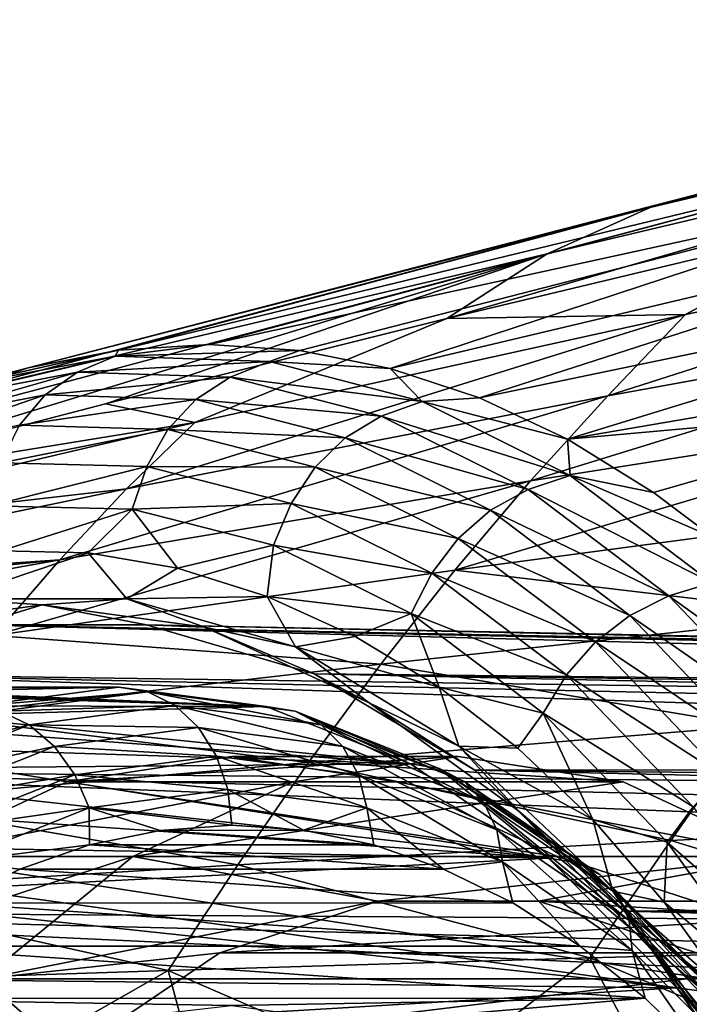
# Model space of a CAD drawing. Header units: metres. Extents: x -62 to 300, y -109 to 109.
# Tile 175 of 256: x 18.53 to 23.38, y -66.09 to -58.97. Entities that reach past the tile are written whole.
import ezdxf

# ---------------------------------------------------------------- set-up
doc = ezdxf.new("R2010")
doc.units = ezdxf.units.M
doc.layers.add('solid_500635', color=7, linetype='CONTINUOUS')

msp = doc.modelspace()

# ---------------------------------------------------------------- linework, layer by layer
at = {"layer": 'solid_500635'}
for points in [[(28.666088, -58.971016, 21.590286), (23.852772, -60.127941, 18.323074), (23.096857, -60.328732, 19.402443)], [(27.960014, -59.169094, 22.598349), (28.666088, -58.971016, 21.590286), (23.096857, -60.328732, 19.402443)], [(27.960014, -59.169094, 22.598349), (23.096857, -60.328732, 19.402443), (22.352596, -60.663433, 20.465034)], [(27.269245, -59.499325, 23.584322), (27.960014, -59.169094, 22.598349), (22.352596, -60.663433, 20.465034)], [(27.269245, -59.499325, 23.584322), (22.352596, -60.663433, 20.465034), (21.62623, -61.132004, 21.502411)], [(27.269245, -59.499325, 23.584322), (21.62623, -61.132004, 21.502411), (24.638811, -60.412308, 23.33094)], [(24.614468, -60.061016, 17.235321), (19.904881, -61.320423, 13.932824), (19.248615, -61.361698, 14.870157)], [(23.852772, -60.127941, 18.323074), (24.614468, -60.061016, 17.235321), (19.248615, -61.361698, 14.870157)], [(24.614468, -60.061016, 17.235321), (25.376106, -60.127926, 16.147526), (19.904881, -61.320423, 13.932824)], [(23.852772, -60.127941, 18.323074), (19.248615, -61.361698, 14.870157), (18.594151, -61.489098, 15.804904)], [(23.096857, -60.328732, 19.402443), (23.852772, -60.127941, 18.323074), (18.594151, -61.489098, 15.804904)], [(25.376106, -60.127926, 16.147526), (20.560919, -61.364189, 12.995819), (19.904881, -61.320423, 13.932824)], [(25.376106, -60.127926, 16.147526), (21.214706, -61.492874, 12.062035), (20.560919, -61.364189, 12.995819)], [(25.376106, -60.127926, 16.147526), (26.131844, -60.328705, 15.068033), (21.214706, -61.492874, 12.062035)], [(23.096857, -60.328732, 19.402443), (18.594151, -61.489098, 15.804904), (17.945765, -61.70332, 16.730946)], [(22.352596, -60.663433, 20.465034), (23.096857, -60.328732, 19.402443), (17.945765, -61.70332, 16.730946)], [(26.131844, -60.328705, 15.068033), (21.862087, -61.70676, 11.137415), (21.214706, -61.492874, 12.062035)], [(26.131844, -60.328705, 15.068033), (26.875803, -60.663395, 14.005228), (21.862087, -61.70676, 11.137415)], [(22.791245, -61.691368, 24.55518), (26.913631, -60.372032, 26.053417), (23.353739, -61.103516, 23.735033)], [(22.791245, -61.691368, 24.55518), (26.285543, -61.058662, 26.97596), (26.913631, -60.372032, 26.053417)], [(23.353739, -61.103516, 23.735033), (26.913631, -60.372032, 26.053417), (24.638811, -60.412308, 23.33094)], [(23.353739, -61.103516, 23.735033), (24.638811, -60.412308, 23.33094), (21.62623, -61.132004, 21.502411)], [(22.352596, -60.663433, 20.465034), (17.307816, -62.004452, 17.642046), (16.683628, -62.38958, 18.533628)], [(19.154751, -61.74892, 20.012966), (22.352596, -60.663433, 20.465034), (16.683628, -62.38958, 18.533628)], [(22.352596, -60.663433, 20.465034), (17.945765, -61.70332, 16.730946), (17.307816, -62.004452, 17.642046)], [(19.154751, -61.74892, 20.012966), (21.62623, -61.132004, 21.502411), (22.352596, -60.663433, 20.465034)], [(26.875803, -60.663395, 14.005228), (22.498871, -62.00605, 10.227954), (21.862087, -61.70676, 11.137415)], [(26.875803, -60.663395, 14.005228), (27.60214, -61.131962, 12.967819), (22.498871, -62.00605, 10.227954)], [(22.232546, -62.306282, 25.358412), (26.285543, -61.058662, 26.97596), (22.791245, -61.691368, 24.55518)], [(22.232546, -62.306282, 25.358412), (25.65704, -61.768742, 27.880861), (26.285543, -61.058662, 26.97596)], [(19.800684, -61.883625, 21.430513), (21.62623, -61.132004, 21.502411), (19.154751, -61.74892, 20.012966)], [(19.307699, -62.364727, 22.142445), (23.353739, -61.103516, 23.735033), (19.800684, -61.883625, 21.430513)], [(19.307699, -62.364727, 22.142445), (22.791245, -61.691368, 24.55518), (23.353739, -61.103516, 23.735033)], [(19.800684, -61.883625, 21.430513), (23.353739, -61.103516, 23.735033), (21.62623, -61.132004, 21.502411)], [(27.60214, -61.131962, 12.967819), (25.357227, -61.748875, 11.154818), (22.498871, -62.00605, 10.227954)], [(18.115543, -61.614342, 15.879783), (18.594151, -61.489098, 15.804904), (19.248615, -61.361698, 14.870157)], [(19.225756, -61.404533, 14.294062), (18.115543, -61.614342, 15.879783), (19.248615, -61.361698, 14.870157)], [(19.225756, -61.404533, 14.294062), (19.248615, -61.361698, 14.870157), (19.904881, -61.320423, 13.932824)], [(19.225756, -61.404533, 14.294062), (19.904881, -61.320423, 13.932824), (20.560919, -61.364189, 12.995819)], [(20.342386, -61.444351, 12.699158), (19.225756, -61.404533, 14.294062), (20.560919, -61.364189, 12.995819)], [(20.342386, -61.444351, 12.699158), (20.560919, -61.364189, 12.995819), (21.214706, -61.492874, 12.062035)], [(17.851963, -61.731274, 15.700078), (18.115543, -61.614342, 15.879783), (19.225756, -61.404533, 14.294062)], [(17.851963, -61.731274, 15.700078), (19.225756, -61.404533, 14.294062), (18.95085, -61.519604, 14.13052)], [(18.95085, -61.519604, 14.13052), (19.225756, -61.404533, 14.294062), (20.342386, -61.444351, 12.699158)], [(18.95085, -61.519604, 14.13052), (20.342386, -61.444351, 12.699158), (20.056578, -61.555756, 12.551183)], [(20.056578, -61.555756, 12.551183), (20.342386, -61.444351, 12.699158), (21.446569, -61.732265, 11.122055)], [(21.446569, -61.732265, 11.122055), (20.342386, -61.444351, 12.699158), (21.214706, -61.492874, 12.062035)], [(18.95085, -61.519604, 14.13052), (18.717426, -61.684406, 13.978081), (17.632595, -61.89682, 15.52755)], [(17.851963, -61.731274, 15.700078), (18.95085, -61.519604, 14.13052), (17.632595, -61.89682, 15.52755)], [(18.115543, -61.614342, 15.879783), (17.945765, -61.70332, 16.730946), (18.594151, -61.489098, 15.804904)], [(18.95085, -61.519604, 14.13052), (20.056578, -61.555756, 12.551183), (18.717426, -61.684406, 13.978081)], [(21.446569, -61.732265, 11.122055), (21.214706, -61.492874, 12.062035), (21.862087, -61.70676, 11.137415)], [(20.056578, -61.555756, 12.551183), (19.809399, -61.717426, 12.418413), (18.717426, -61.684406, 13.978081)], [(20.056578, -61.555756, 12.551183), (21.150679, -61.839268, 10.988473), (19.809399, -61.717426, 12.418413)], [(20.056578, -61.555756, 12.551183), (21.446569, -61.732265, 11.122055), (21.150679, -61.839268, 10.988473)], [(18.717426, -61.684406, 13.978081), (18.5322, -61.904766, 13.840962), (17.46468, -62.117249, 15.365672)], [(17.632595, -61.89682, 15.52755), (18.717426, -61.684406, 13.978081), (17.46468, -62.117249, 15.365672)], [(18.717426, -61.684406, 13.978081), (19.809399, -61.717426, 12.418413), (18.5322, -61.904766, 13.840962)], [(19.809399, -61.717426, 12.418413), (19.60704, -61.934536, 12.3058), (18.5322, -61.904766, 13.840962)], [(18.822943, -62.878086, 22.837721), (22.791245, -61.691368, 24.55518), (19.307699, -62.364727, 22.142445)], [(18.822943, -62.878086, 22.837721), (22.232546, -62.306282, 25.358412), (22.791245, -61.691368, 24.55518)], [(19.809399, -61.717426, 12.418413), (20.890472, -61.996445, 10.874331), (19.60704, -61.934536, 12.3058)], [(21.150679, -61.839268, 10.988473), (20.890472, -61.996445, 10.874331), (19.809399, -61.717426, 12.418413)], [(21.150679, -61.839268, 10.988473), (21.446569, -61.732265, 11.122055), (22.519863, -62.266674, 9.589121)], [(21.446569, -61.732265, 11.122055), (21.862087, -61.70676, 11.137415), (22.498871, -62.00605, 10.227954)], [(22.519863, -62.266674, 9.589121), (21.446569, -61.732265, 11.122055), (22.498871, -62.00605, 10.227954)], [(19.800684, -61.883625, 21.430513), (19.154751, -61.74892, 20.012966), (16.683628, -62.38958, 18.533628)], [(21.683336, -62.951935, 26.14381), (25.65704, -61.768742, 27.880861), (22.232546, -62.306282, 25.358412)], [(21.683336, -62.951935, 26.14381), (25.036543, -62.507198, 28.768337), (25.65704, -61.768742, 27.880861)], [(25.357227, -61.748875, 11.154818), (23.121969, -62.389523, 9.338723), (22.498871, -62.00605, 10.227954)], [(23.550621, -62.714981, 8.726471), (23.121969, -62.389523, 9.338723), (25.357227, -61.748875, 11.154818)], [(16.256943, -62.713383, 19.142921), (19.800684, -61.883625, 21.430513), (16.683628, -62.38958, 18.533628)], [(19.307699, -62.364727, 22.142445), (19.800684, -61.883625, 21.430513), (16.256943, -62.713383, 19.142921)], [(21.150679, -61.839268, 10.988473), (22.215073, -62.368153, 9.468239), (20.890472, -61.996445, 10.874331)], [(21.150679, -61.839268, 10.988473), (22.519863, -62.266674, 9.589121), (22.215073, -62.368153, 9.468239)], [(18.5322, -61.904766, 13.840962), (19.60704, -61.934536, 12.3058), (18.398706, -62.176952, 13.727872)], [(19.60704, -61.934536, 12.3058), (19.453007, -62.203403, 12.222093), (18.398706, -62.176952, 13.727872)], [(19.60704, -61.934536, 12.3058), (20.671635, -62.208118, 10.78529), (19.453007, -62.203403, 12.222093)], [(20.890472, -61.996445, 10.874331), (20.671635, -62.208118, 10.78529), (19.60704, -61.934536, 12.3058)], [(20.890472, -61.996445, 10.874331), (21.942961, -62.519035, 9.371115), (20.671635, -62.208118, 10.78529)], [(22.215073, -62.368153, 9.468239), (21.942961, -62.519035, 9.371115), (20.890472, -61.996445, 10.874331)], [(22.519863, -62.266674, 9.589121), (22.498871, -62.00605, 10.227954), (23.121969, -62.389523, 9.338723)], [(18.398706, -62.176952, 13.727872), (19.453007, -62.203403, 12.222093), (18.317286, -62.487629, 13.652043)], [(19.453007, -62.203403, 12.222093), (19.348099, -62.511414, 12.179852), (18.317286, -62.487629, 13.652043)], [(19.453007, -62.203403, 12.222093), (20.497671, -62.470665, 10.730086), (19.348099, -62.511414, 12.179852)], [(20.671635, -62.208118, 10.78529), (20.497671, -62.470665, 10.730086), (19.453007, -62.203403, 12.222093)], [(20.671635, -62.208118, 10.78529), (21.708744, -62.722614, 9.304067), (20.497671, -62.470665, 10.730086)], [(21.942961, -62.519035, 9.371115), (21.708744, -62.722614, 9.304067), (20.671635, -62.208118, 10.78529)], [(18.34943, -63.425335, 23.514639), (22.232546, -62.306282, 25.358412), (18.822943, -62.878086, 22.837721)], [(18.34943, -63.425335, 23.514639), (21.683336, -62.951935, 26.14381), (22.232546, -62.306282, 25.358412)], [(22.215073, -62.368153, 9.468239), (22.519863, -62.266674, 9.589121), (23.54442, -63.043106, 8.125867)], [(22.519863, -62.266674, 9.589121), (23.121969, -62.389523, 9.338723), (23.550621, -62.714981, 8.726471)], [(23.54442, -63.043106, 8.125867), (22.519863, -62.266674, 9.589121), (23.550621, -62.714981, 8.726471)], [(19.307699, -62.364727, 22.142445), (16.256943, -62.713383, 19.142921), (15.838455, -63.079235, 19.740583)], [(18.822943, -62.878086, 22.837721), (19.307699, -62.364727, 22.142445), (15.838455, -63.079235, 19.740583)], [(22.215073, -62.368153, 9.468239), (23.232246, -63.137199, 8.015505), (21.942961, -62.519035, 9.371115)], [(22.215073, -62.368153, 9.468239), (23.54442, -63.043106, 8.125867), (23.232246, -63.137199, 8.015505)], [(18.317286, -62.487629, 13.652043), (19.348099, -62.511414, 12.179852), (18.398842, -62.813023, 13.468805)], [(19.348099, -62.511414, 12.179852), (19.029905, -62.826767, 12.567554), (18.398842, -62.813023, 13.468805)], [(19.348099, -62.511414, 12.179852), (19.677008, -62.93898, 11.643394), (19.029905, -62.826767, 12.567554)], [(20.497671, -62.470665, 10.730086), (20.369888, -62.772457, 10.720556), (19.348099, -62.511414, 12.179852)], [(19.348099, -62.511414, 12.179852), (20.369888, -62.772457, 10.720556), (19.677008, -62.93898, 11.643394)], [(20.497671, -62.470665, 10.730086), (21.515959, -62.975361, 9.275777), (20.369888, -62.772457, 10.720556)], [(21.708744, -62.722614, 9.304067), (21.515959, -62.975361, 9.275777), (20.497671, -62.470665, 10.730086)], [(24.427942, -63.277966, 29.63755), (25.036543, -62.507198, 28.768337), (21.683336, -62.951935, 26.14381)], [(21.942961, -62.519035, 9.371115), (22.949736, -63.279228, 7.933242), (21.708744, -62.722614, 9.304067)], [(23.232246, -63.137199, 8.015505), (22.949736, -63.279228, 7.933242), (21.942961, -62.519035, 9.371115)], [(21.708744, -62.722614, 9.304067), (22.701677, -63.471272, 7.885982), (21.515959, -62.975361, 9.275777)], [(22.949736, -63.279228, 7.933242), (22.701677, -63.471272, 7.885982), (21.708744, -62.722614, 9.304067)], [(20.369888, -62.772457, 10.720556), (20.325983, -63.142941, 10.716561), (19.677008, -62.93898, 11.643394)], [(20.369888, -62.772457, 10.720556), (21.366449, -63.266884, 9.297304), (20.325983, -63.142941, 10.716561)], [(21.515959, -62.975361, 9.275777), (21.366449, -63.266884, 9.297304), (20.369888, -62.772457, 10.720556)], [(15.431389, -63.484871, 20.321934), (18.822943, -62.878086, 22.837721), (15.725756, -63.186432, 19.901535)], [(18.34943, -63.425335, 23.514639), (18.822943, -62.878086, 22.837721), (15.431389, -63.484871, 20.321934)], [(18.822943, -62.878086, 22.837721), (15.838455, -63.079235, 19.740583), (15.725756, -63.186432, 19.901535)], [(18.04026, -63.158997, 13.980912), (18.398842, -62.813023, 13.468805), (19.029905, -62.826767, 12.567554)], [(19.309319, -63.15921, 12.16851), (18.04026, -63.158997, 13.980912), (19.029905, -62.826767, 12.567554)], [(19.309319, -63.15921, 12.16851), (19.029905, -62.826767, 12.567554), (19.677008, -62.93898, 11.643394)], [(21.146795, -63.631409, 26.910099), (21.683336, -62.951935, 26.14381), (18.34943, -63.425335, 23.514639)], [(19.309319, -63.15921, 12.16851), (19.677008, -62.93898, 11.643394), (20.325983, -63.142941, 10.716561)], [(21.146795, -63.631409, 26.910099), (24.427942, -63.277966, 29.63755), (21.683336, -62.951935, 26.14381)], [(21.515959, -62.975361, 9.275777), (22.491671, -63.709942, 7.882303), (21.366449, -63.266884, 9.297304)], [(22.701677, -63.471272, 7.885982), (22.491671, -63.709942, 7.882303), (21.515959, -62.975361, 9.275777)], [(23.232246, -63.137199, 8.015505), (23.54442, -63.043106, 8.125867), (24.503042, -64.05201, 6.756856)], [(18.695509, -63.202312, 13.090736), (17.520292, -63.363567, 14.769121), (18.04026, -63.158997, 13.980912)], [(18.695509, -63.202312, 13.090736), (18.04026, -63.158997, 13.980912), (19.309319, -63.15921, 12.16851)], [(19.870728, -63.363567, 11.412352), (18.695509, -63.202312, 13.090736), (19.309319, -63.15921, 12.16851)], [(20.52994, -63.506729, 10.425282), (19.309319, -63.15921, 12.16851), (20.325983, -63.142941, 10.716561)], [(19.870728, -63.363567, 11.412352), (19.309319, -63.15921, 12.16851), (20.52994, -63.506729, 10.425282)], [(20.52994, -63.506729, 10.425282), (20.325983, -63.142941, 10.716561), (20.962181, -63.431892, 9.807977)], [(21.366449, -63.266884, 9.297304), (20.962181, -63.431892, 9.807977), (20.325983, -63.142941, 10.716561)], [(23.232246, -63.137199, 8.015505), (24.185263, -64.13665, 6.654469), (22.949736, -63.279228, 7.933242)], [(23.232246, -63.137199, 8.015505), (24.503042, -64.05201, 6.756856), (24.185263, -64.13665, 6.654469)], [(18.695509, -63.202312, 13.090736), (18.219452, -63.347771, 14.067603), (17.520292, -63.363567, 14.769121)], [(18.695509, -63.202312, 13.090736), (19.450642, -63.347771, 12.309283), (18.219452, -63.347771, 14.067603)], [(19.870728, -63.363567, 11.412352), (19.450642, -63.347771, 12.309283), (18.695509, -63.202312, 13.090736)], [(21.366449, -63.266884, 9.297304), (21.570953, -63.799091, 8.93856), (20.962181, -63.431892, 9.807977)], [(21.146795, -63.631409, 26.910099), (23.832527, -64.079369, 30.486553), (24.427942, -63.277966, 29.63755)], [(21.366449, -63.266884, 9.297304), (22.322115, -63.986362, 7.932473), (21.570953, -63.799091, 8.93856)], [(22.491671, -63.709942, 7.882303), (22.322115, -63.986362, 7.932473), (21.366449, -63.266884, 9.297304)], [(22.949736, -63.279228, 7.933242), (23.894157, -64.267021, 6.584477), (22.701677, -63.471272, 7.885982)], [(24.185263, -64.13665, 6.654469), (23.894157, -64.267021, 6.584477), (22.949736, -63.279228, 7.933242)], [(48.603901, -64.151321, 36.647945), (17.005056, -63.701077, 15.801939), (18.219452, -63.347771, 14.067603)], [(49.832584, -63.963898, 34.893204), (18.219452, -63.347771, 14.067603), (19.450642, -63.347771, 12.309283)], [(49.215897, -64.010849, 35.773926), (48.603901, -64.151321, 36.647945), (18.219452, -63.347771, 14.067603)], [(49.832584, -63.963898, 34.893204), (49.215897, -64.010849, 35.773926), (18.219452, -63.347771, 14.067603)], [(50.449272, -64.010841, 34.012482), (19.450642, -63.347771, 12.309283), (20.665037, -63.701077, 10.574946)], [(19.870728, -63.363567, 11.412352), (20.665037, -63.701077, 10.574946), (19.450642, -63.347771, 12.309283)], [(50.449272, -64.010841, 34.012482), (49.832584, -63.963898, 34.893204), (19.450642, -63.347771, 12.309283)], [(21.062881, -63.91291, 9.835004), (19.870728, -63.363567, 11.412352), (20.52994, -63.506729, 10.425282)], [(21.062881, -63.91291, 9.835004), (20.665037, -63.701077, 10.574946), (19.870728, -63.363567, 11.412352)], [(17.8894, -64.007874, 24.171642), (21.146795, -63.631409, 26.910099), (18.34943, -63.425335, 23.514639)], [(20.52994, -63.506729, 10.425282), (20.962181, -63.431892, 9.807977), (21.570953, -63.799091, 8.93856)], [(21.711725, -64.2257, 8.737516), (20.52994, -63.506729, 10.425282), (21.570953, -63.799091, 8.93856)], [(21.062881, -63.91291, 9.835004), (20.52994, -63.506729, 10.425282), (21.711725, -64.2257, 8.737516)], [(22.701677, -63.471272, 7.885982), (23.634159, -64.443832, 6.554277), (22.491671, -63.709942, 7.882303)], [(23.894157, -64.267021, 6.584477), (23.634159, -64.443832, 6.554277), (22.701677, -63.471272, 7.885982)], [(17.8894, -64.007874, 24.171642), (20.62417, -64.343102, 27.655424), (21.146795, -63.631409, 26.910099)], [(21.146795, -63.631409, 26.910099), (20.62417, -64.343102, 27.655424), (23.832527, -64.079369, 30.486553)], [(47.412552, -64.70787, 38.349369), (15.840582, -64.398048, 17.464981), (17.005056, -63.701077, 15.801939)], [(48.001259, -64.384254, 37.50861), (47.412552, -64.70787, 38.349369), (17.005056, -63.701077, 15.801939)], [(48.603901, -64.151321, 36.647945), (48.001259, -64.384254, 37.50861), (17.005056, -63.701077, 15.801939)], [(51.663914, -64.384232, 32.277798), (20.665037, -63.701077, 10.574946), (21.829512, -64.398048, 8.911903)], [(21.062881, -63.91291, 9.835004), (21.829512, -64.398048, 8.911903), (20.665037, -63.701077, 10.574946)], [(51.061268, -64.151306, 33.138462), (50.449272, -64.010841, 34.012482), (20.665037, -63.701077, 10.574946)], [(51.663914, -64.384232, 32.277798), (51.061268, -64.151306, 33.138462), (20.665037, -63.701077, 10.574946)], [(22.491671, -63.709942, 7.882303), (23.408955, -64.66391, 6.572306), (22.322115, -63.986362, 7.932473)], [(23.634159, -64.443832, 6.554277), (23.408955, -64.66391, 6.572306), (22.491671, -63.709942, 7.882303)], [(16.048389, -63.868153, 12.873529), (18.18334, -63.937988, 15.003844), (19.250736, -63.797974, 13.479513)], [(16.515156, -63.813671, 12.379313), (16.048389, -63.868153, 12.873529), (19.250736, -63.797974, 13.479513)], [(16.92494, -63.79567, 11.850976), (16.515156, -63.813671, 12.379313), (19.250736, -63.797974, 13.479513)], [(20.317158, -63.937771, 11.956508), (16.92494, -63.79567, 11.850976), (19.250736, -63.797974, 13.479513)], [(17.399137, -63.829384, 11.067425), (16.92494, -63.79567, 11.850976), (20.317158, -63.937771, 11.956508)], [(19.461252, -63.831802, 13.626923), (19.250736, -63.797974, 13.479513), (18.18334, -63.937988, 15.003844)], [(20.527203, -63.971851, 12.104587), (20.317158, -63.937771, 11.956508), (19.250736, -63.797974, 13.479513)], [(20.527203, -63.971851, 12.104587), (19.250736, -63.797974, 13.479513), (19.461252, -63.831802, 13.626923)], [(21.711725, -64.2257, 8.737516), (21.570953, -63.799091, 8.93856), (22.140274, -64.238998, 8.125485)], [(22.322115, -63.986362, 7.932473), (22.140274, -64.238998, 8.125485), (21.570953, -63.799091, 8.93856)], [(17.502928, -63.848537, 10.858548), (17.399137, -63.829384, 11.067425), (20.317158, -63.937771, 11.956508)], [(17.777586, -63.932594, 10.200327), (17.502928, -63.848537, 10.858548), (20.317158, -63.937771, 11.956508)], [(19.461252, -63.831802, 13.626923), (18.18334, -63.937988, 15.003844), (18.395411, -63.971783, 15.149103)], [(19.461252, -63.831802, 13.626923), (18.395411, -63.971783, 15.149103), (19.659088, -63.93158, 13.765451)], [(20.716492, -64.070511, 12.255321), (19.461252, -63.831802, 13.626923), (19.659088, -63.93158, 13.765451)], [(20.527203, -63.971851, 12.104587), (19.461252, -63.831802, 13.626923), (20.716492, -64.070511, 12.255321)], [(17.916979, -64.003548, 9.778202), (17.777586, -63.932594, 10.200327), (20.317158, -63.937771, 11.956508)], [(17.916979, -64.003548, 9.778202), (20.317158, -63.937771, 11.956508), (21.362452, -64.353043, 10.463531)], [(18.395411, -63.971783, 15.149103), (18.601789, -64.07045, 15.27543), (19.659088, -63.93158, 13.765451)], [(19.659088, -63.93158, 13.765451), (18.601789, -64.07045, 15.27543), (19.828995, -64.090523, 13.884422)], [(20.872784, -64.227676, 12.393733), (19.659088, -63.93158, 13.765451), (19.828995, -64.090523, 13.884422)], [(20.716492, -64.070511, 12.255321), (19.659088, -63.93158, 13.765451), (20.872784, -64.227676, 12.393733)], [(20.527203, -63.971851, 12.104587), (21.362452, -64.353043, 10.463531), (20.317158, -63.937771, 11.956508)], [(22.145918, -64.69503, 8.288267), (21.062881, -63.91291, 9.835004), (21.711725, -64.2257, 8.737516)], [(22.145918, -64.69503, 8.288267), (21.829512, -64.398048, 8.911903), (21.062881, -63.91291, 9.835004)], [(18.395411, -63.971783, 15.149103), (17.353268, -64.386391, 16.637436), (18.601789, -64.07045, 15.27543)], [(17.8894, -64.007874, 24.171642), (17.444046, -64.624191, 24.806999), (20.62417, -64.343102, 27.655424)], [(18.057344, -64.11174, 9.236578), (17.916979, -64.003548, 9.778202), (21.362452, -64.353043, 10.463531)], [(21.569279, -64.386375, 10.61635), (21.362452, -64.353043, 10.463531), (20.527203, -63.971851, 12.104587)], [(20.527203, -63.971851, 12.104587), (20.716492, -64.070511, 12.255321), (21.75024, -64.481712, 10.778973)], [(21.569279, -64.386375, 10.61635), (20.527203, -63.971851, 12.104587), (21.75024, -64.481712, 10.778973)], [(22.322115, -63.986362, 7.932473), (22.681786, -64.756966, 7.352128), (22.140274, -64.238998, 8.125485)], [(22.322115, -63.986362, 7.932473), (23.221493, -64.920158, 6.648043), (22.681786, -64.756966, 7.352128)], [(23.408955, -64.66391, 6.572306), (23.221493, -64.920158, 6.648043), (22.322115, -63.986362, 7.932473)], [(17.353268, -64.386391, 16.637436), (17.567978, -64.481728, 16.751865), (18.601789, -64.07045, 15.27543)], [(18.601789, -64.07045, 15.27543), (17.567978, -64.481728, 16.751865), (18.785305, -64.227615, 15.374964)], [(18.601789, -64.07045, 15.27543), (18.785305, -64.227615, 15.374964), (19.828995, -64.090523, 13.884422)], [(19.828995, -64.090523, 13.884422), (18.785305, -64.227615, 15.374964), (19.95937, -64.297775, 13.975712)], [(20.985409, -64.43261, 12.510373), (19.828995, -64.090523, 13.884422), (19.95937, -64.297775, 13.975712)], [(20.872784, -64.227676, 12.393733), (19.828995, -64.090523, 13.884422), (20.985409, -64.43261, 12.510373)], [(23.832527, -64.079369, 30.486553), (20.62417, -64.343102, 27.655424), (23.246693, -64.907448, 31.316343)], [(20.716492, -64.070511, 12.255321), (20.872784, -64.227676, 12.393733), (21.893272, -64.633583, 10.936325)], [(21.75024, -64.481712, 10.778973), (20.716492, -64.070511, 12.255321), (21.893272, -64.633583, 10.936325)], [(23.832527, -64.079369, 30.486553), (23.246693, -64.907448, 31.316343), (26.409857, -64.7435, 34.225681)], [(18.166073, -64.250816, 8.640438), (18.057344, -64.11174, 9.236578), (21.362452, -64.353043, 10.463531)], [(17.567978, -64.481728, 16.751865), (17.764765, -64.633591, 16.832449), (18.785305, -64.227615, 15.374964)], [(18.785305, -64.227615, 15.374964), (17.764765, -64.633591, 16.832449), (18.933428, -64.432556, 15.440909)], [(18.785305, -64.227615, 15.374964), (18.933428, -64.432556, 15.440909), (19.95937, -64.297775, 13.975712)], [(20.872784, -64.227676, 12.393733), (20.985409, -64.43261, 12.510373), (21.988602, -64.831612, 11.077663)], [(21.893272, -64.633583, 10.936325), (20.872784, -64.227676, 12.393733), (21.988602, -64.831612, 11.077663)], [(21.711725, -64.2257, 8.737516), (22.140274, -64.238998, 8.125485), (22.681786, -64.756966, 7.352128)], [(22.826511, -65.273109, 7.145436), (21.711725, -64.2257, 8.737516), (22.681786, -64.756966, 7.352128)], [(22.145918, -64.69503, 8.288267), (21.711725, -64.2257, 8.737516), (22.826511, -65.273109, 7.145436)], [(18.222633, -64.379593, 8.149431), (18.166073, -64.250816, 8.640438), (21.362452, -64.353043, 10.463531)], [(18.873749, -64.482506, 15.759939), (20.512054, -64.482506, 16.907091), (21.707529, -64.30014, 15.199776)], [(20.069225, -64.30014, 14.052623), (18.873749, -64.482506, 15.759939), (21.707529, -64.30014, 15.199776)], [(21.2647, -64.482506, 12.345306), (18.873749, -64.482506, 15.759939), (20.069225, -64.30014, 14.052623)], [(19.95937, -64.297775, 13.975712), (18.933428, -64.432556, 15.440909), (20.041311, -64.539185, 14.033086)], [(21.046673, -64.671318, 12.597278), (19.95937, -64.297775, 13.975712), (20.041311, -64.539185, 14.033086)], [(20.985409, -64.43261, 12.510373), (19.95937, -64.297775, 13.975712), (21.046673, -64.671318, 12.597278)], [(20.069225, -64.30014, 14.052623), (21.707529, -64.30014, 15.199776), (22.903006, -64.482506, 13.492459)], [(21.2647, -64.482506, 12.345306), (20.069225, -64.30014, 14.052623), (22.903006, -64.482506, 13.492459)], [(22.903006, -64.482506, 13.492459), (21.707529, -64.30014, 15.199776), (20.512054, -64.482506, 16.907091)], [(20.62417, -64.343102, 27.655424), (17.444046, -64.624191, 24.806999), (20.112934, -65.083321, 28.380508)], [(18.222633, -64.379593, 8.149431), (21.362452, -64.353043, 10.463531), (22.36162, -65.036461, 9.036423)], [(20.62417, -64.343102, 27.655424), (20.112934, -65.083321, 28.380508), (23.246693, -64.907448, 31.316343)], [(21.569279, -64.386375, 10.61635), (22.36162, -65.036461, 9.036423), (21.362452, -64.353043, 10.463531)], [(46.294735, -65.616646, 39.945774), (14.75779, -65.41967, 19.01137), (15.840582, -64.398048, 17.464981)], [(46.842266, -65.11972, 39.163822), (46.294735, -65.616646, 39.945774), (15.840582, -64.398048, 17.464981)], [(47.412552, -64.70787, 38.349369), (46.842266, -65.11972, 39.163822), (15.840582, -64.398048, 17.464981)], [(17.764765, -64.633591, 16.832449), (17.930189, -64.831619, 16.873682), (18.933428, -64.432556, 15.440909)], [(18.933428, -64.432556, 15.440909), (17.930189, -64.831619, 16.873682), (19.036039, -64.671265, 15.468762)], [(18.255867, -64.576324, 7.472512), (18.222633, -64.379593, 8.149431), (22.36162, -65.036461, 9.036423)], [(18.933428, -64.432556, 15.440909), (19.036039, -64.671265, 15.468762), (20.041311, -64.539185, 14.033086)], [(20.985409, -64.43261, 12.510373), (21.046673, -64.671318, 12.597278), (22.029724, -65.062286, 11.193335)], [(21.988602, -64.831612, 11.077663), (20.985409, -64.43261, 12.510373), (22.029724, -65.062286, 11.193335)], [(22.563942, -65.066956, 9.195823), (22.36162, -65.036461, 9.036423), (21.569279, -64.386375, 10.61635)], [(21.569279, -64.386375, 10.61635), (21.75024, -64.481712, 10.778973), (22.736942, -65.156853, 9.369817)], [(22.563942, -65.066956, 9.195823), (21.569279, -64.386375, 10.61635), (22.736942, -65.156853, 9.369817)], [(52.252621, -64.707848, 31.437035), (51.663914, -64.384232, 32.277798), (21.829512, -64.398048, 8.911903)], [(52.82291, -65.119682, 30.622576), (21.829512, -64.398048, 8.911903), (22.912306, -65.41967, 7.365515)], [(22.145918, -64.69503, 8.288267), (22.912306, -65.41967, 7.365515), (21.829512, -64.398048, 8.911903)], [(52.82291, -65.119682, 30.622576), (52.252621, -64.707848, 31.437035), (21.829512, -64.398048, 8.911903)], [(17.714804, -65.023941, 17.415087), (19.353107, -65.023941, 18.562239), (20.512054, -64.482506, 16.907091)], [(18.873749, -64.482506, 15.759939), (17.714804, -65.023941, 17.415087), (20.512054, -64.482506, 16.907091)], [(22.423647, -65.023941, 10.690159), (17.714804, -65.023941, 17.415087), (18.873749, -64.482506, 15.759939)], [(22.423647, -65.023941, 10.690159), (18.873749, -64.482506, 15.759939), (21.2647, -64.482506, 12.345306)], [(22.903006, -64.482506, 13.492459), (20.512054, -64.482506, 16.907091), (19.353107, -65.023941, 18.562239)], [(24.061951, -65.023941, 11.837312), (22.903006, -64.482506, 13.492459), (19.353107, -65.023941, 18.562239)], [(21.2647, -64.482506, 12.345306), (22.903006, -64.482506, 13.492459), (24.061951, -65.023941, 11.837312)], [(22.423647, -65.023941, 10.690159), (21.2647, -64.482506, 12.345306), (24.061951, -65.023941, 11.837312)], [(21.75024, -64.481712, 10.778973), (21.893272, -64.633583, 10.936325), (22.86729, -65.300056, 9.545282)], [(22.736942, -65.156853, 9.369817), (21.75024, -64.481712, 10.778973), (22.86729, -65.300056, 9.545282)], [(18.247452, -64.751328, 6.922423), (18.255867, -64.576324, 7.472512), (22.36162, -65.036461, 9.036423)], [(20.041311, -64.539185, 14.033086), (19.036039, -64.671265, 15.468762), (20.069221, -64.797974, 14.052628)], [(20.041311, -64.539185, 14.033086), (20.069221, -64.797974, 14.052628), (20.587328, -64.834038, 13.312696)], [(21.046673, -64.671318, 12.597278), (20.041311, -64.539185, 14.033086), (20.587328, -64.834038, 13.312696)], [(17.444046, -64.624191, 24.806999), (17.012392, -65.271385, 25.420637), (20.112934, -65.083321, 28.380508)], [(21.893272, -64.633583, 10.936325), (21.988602, -64.831612, 11.077663), (22.946083, -65.486786, 9.710238)], [(22.86729, -65.300056, 9.545282), (21.893272, -64.633583, 10.936325), (22.946083, -65.486786, 9.710238)], [(17.930189, -64.831619, 16.873682), (18.052956, -65.062279, 16.872749), (19.036039, -64.671265, 15.468762)], [(19.036039, -64.671265, 15.468762), (18.052956, -65.062279, 16.872749), (19.038551, -64.939896, 15.524578)], [(19.036039, -64.671265, 15.468762), (19.550066, -64.834389, 14.794058), (20.069221, -64.797974, 14.052628)], [(19.036039, -64.671265, 15.468762), (19.038551, -64.939896, 15.524578), (19.550066, -64.834389, 14.794058)], [(21.046673, -64.671318, 12.597278), (20.587328, -64.834038, 13.312696), (21.098225, -64.939316, 12.583058)], [(21.046673, -64.671318, 12.597278), (21.098225, -64.939316, 12.583058), (21.602375, -65.114021, 11.863058)], [(22.029724, -65.062286, 11.193335), (21.046673, -64.671318, 12.597278), (21.602375, -65.114021, 11.863058)], [(23.111261, -65.703751, 6.78439), (22.145918, -64.69503, 8.288267), (22.826511, -65.273109, 7.145436)], [(23.111261, -65.703751, 6.78439), (22.912306, -65.41967, 7.365515), (22.145918, -64.69503, 8.288267)], [(23.408955, -64.66391, 6.572306), (24.251499, -65.825752, 5.369073), (23.221493, -64.920158, 6.648043)], [(18.202965, -64.966606, 6.294848), (18.247452, -64.751328, 6.922423), (22.36162, -65.036461, 9.036423)], [(19.550066, -64.834389, 14.794058), (20.587328, -64.834038, 13.312696), (20.069221, -64.797974, 14.052628)], [(22.826511, -65.273109, 7.145436), (22.681786, -64.756966, 7.352128), (23.199356, -65.35479, 6.612959)], [(23.221493, -64.920158, 6.648043), (23.199356, -65.35479, 6.612959), (22.681786, -64.756966, 7.352128)], [(26.409857, -64.7435, 34.225681), (23.246693, -64.907448, 31.316343), (25.751873, -65.673325, 35.131981)], [(19.550066, -64.834389, 14.794058), (19.038551, -64.939896, 15.524578), (21.098225, -64.939316, 12.583058)], [(19.550066, -64.834389, 14.794058), (21.098225, -64.939316, 12.583058), (20.587328, -64.834038, 13.312696)], [(21.988602, -64.831612, 11.077663), (22.029724, -65.062286, 11.193335), (22.967941, -65.704292, 9.853422)], [(22.946083, -65.486786, 9.710238), (21.988602, -64.831612, 11.077663), (22.967941, -65.704292, 9.853422)], [(18.052956, -65.062279, 16.872749), (18.534243, -65.1147, 16.244806), (19.038551, -64.939896, 15.524578)], [(19.038551, -64.939896, 15.524578), (18.534243, -65.1147, 16.244806), (21.602375, -65.114021, 11.863058)], [(19.038551, -64.939896, 15.524578), (21.602375, -65.114021, 11.863058), (21.098225, -64.939316, 12.583058)], [(23.246693, -64.907448, 31.316343), (20.112934, -65.083321, 28.380508), (22.662125, -65.756386, 32.12516)], [(23.246693, -64.907448, 31.316343), (22.662125, -65.756386, 32.12516), (25.751873, -65.673325, 35.131981)], [(23.221493, -64.920158, 6.648043), (24.048456, -66.058502, 5.467044), (23.199356, -65.35479, 6.612959)], [(24.251499, -65.825752, 5.369073), (24.048456, -66.058502, 5.467044), (23.221493, -64.920158, 6.648043)], [(18.101082, -65.254211, 5.519166), (18.202965, -64.966606, 6.294848), (22.36162, -65.036461, 9.036423)], [(16.627766, -65.907692, 18.967535), (18.266071, -65.907692, 20.114687), (19.353107, -65.023941, 18.562239)], [(17.714804, -65.023941, 17.415087), (16.627766, -65.907692, 18.967535), (19.353107, -65.023941, 18.562239)], [(23.510683, -65.907692, 9.137711), (16.627766, -65.907692, 18.967535), (17.714804, -65.023941, 17.415087)], [(20.112934, -65.083321, 28.380508), (17.012392, -65.271385, 25.420637), (19.60792, -65.847221, 29.084585)], [(23.510683, -65.907692, 9.137711), (17.714804, -65.023941, 17.415087), (22.423647, -65.023941, 10.690159)], [(18.052956, -65.062279, 16.872749), (18.034477, -65.360046, 16.958544), (18.534243, -65.1147, 16.244806)], [(18.101082, -65.254211, 5.519166), (22.36162, -65.036461, 9.036423), (23.290426, -65.972588, 7.709786)], [(19.353107, -65.023941, 18.562239), (18.266071, -65.907692, 20.114687), (21.125656, -65.346901, 16.030777)], [(24.061951, -65.023941, 11.837312), (19.353107, -65.023941, 18.562239), (21.125656, -65.346901, 16.030777)], [(20.112934, -65.083321, 28.380508), (19.60792, -65.847221, 29.084585), (22.662125, -65.756386, 32.12516)], [(24.061951, -65.023941, 11.837312), (21.125656, -65.346901, 16.030777), (22.289402, -65.346901, 14.368774)], [(22.029724, -65.062286, 11.193335), (21.602375, -65.114021, 11.863058), (22.102594, -65.359436, 11.14867)], [(22.029724, -65.062286, 11.193335), (22.102594, -65.359436, 11.14867), (22.590887, -65.671928, 10.451317)], [(22.967941, -65.704292, 9.853422), (22.029724, -65.062286, 11.193335), (22.590887, -65.671928, 10.451317)], [(24.061951, -65.023941, 11.837312), (22.289402, -65.346901, 14.368774), (23.433918, -65.71991, 12.734238)], [(23.489275, -65.999367, 7.87431), (23.290426, -65.972588, 7.709786), (22.36162, -65.036461, 9.036423)], [(23.489275, -65.999367, 7.87431), (22.36162, -65.036461, 9.036423), (22.563942, -65.066956, 9.195823)], [(22.423647, -65.023941, 10.690159), (24.061951, -65.023941, 11.837312), (25.148989, -65.907692, 10.284863)], [(23.510683, -65.907692, 9.137711), (22.423647, -65.023941, 10.690159), (25.148989, -65.907692, 10.284863)], [(22.563942, -65.066956, 9.195823), (22.736942, -65.156853, 9.369817), (23.654871, -66.081802, 8.058881)], [(23.489275, -65.999367, 7.87431), (22.563942, -65.066956, 9.195823), (23.654871, -66.081802, 8.058881)], [(18.534243, -65.1147, 16.244806), (18.034477, -65.360046, 16.958544), (22.102594, -65.359436, 11.14867)], [(18.534243, -65.1147, 16.244806), (22.102594, -65.359436, 11.14867), (21.602375, -65.114021, 11.863058)], [(22.736942, -65.156853, 9.369817), (22.86729, -65.300056, 9.545282), (23.77342, -66.213127, 8.251195)], [(23.654871, -66.081802, 8.058881), (22.736942, -65.156853, 9.369817), (23.77342, -66.213127, 8.251195)], [(53.370441, -65.616608, 29.84062), (52.82291, -65.119682, 30.622576), (22.912306, -65.41967, 7.365515)], [(17.012392, -65.271385, 25.420637), (16.592623, -65.946045, 26.012072), (19.60792, -65.847221, 29.084585)], [(18.028349, -65.413704, 5.113101), (18.101082, -65.254211, 5.519166), (23.290426, -65.972588, 7.709786)], [(22.826511, -65.273109, 7.145436), (23.199356, -65.35479, 6.612959), (23.692989, -66.032471, 5.907979)], [(23.796761, -66.589622, 5.759778), (22.826511, -65.273109, 7.145436), (23.692989, -66.032471, 5.907979)], [(23.111261, -65.703751, 6.78439), (22.826511, -65.273109, 7.145436), (23.796761, -66.589622, 5.759778)], [(22.86729, -65.300056, 9.545282), (22.946083, -65.486786, 9.710238), (23.83683, -66.384369, 8.43812)], [(23.77342, -66.213127, 8.251195), (22.86729, -65.300056, 9.545282), (23.83683, -66.384369, 8.43812)], [(18.034477, -65.360046, 16.958544), (17.54681, -65.672386, 17.655006), (22.590887, -65.671928, 10.451317)], [(18.034477, -65.360046, 16.958544), (22.590887, -65.671928, 10.451317), (22.102594, -65.359436, 11.14867)], [(18.266071, -65.907692, 20.114687), (19.98114, -65.71991, 17.665314), (21.125656, -65.346901, 16.030777)], [(21.125656, -65.346901, 16.030777), (19.98114, -65.71991, 17.665314), (26.047869, -65.346924, 19.477942)], [(19.98114, -65.71991, 17.665314), (24.903387, -65.719917, 21.112429), (26.047869, -65.346924, 19.477942)], [(21.125656, -65.346901, 16.030777), (26.047869, -65.346924, 19.477942), (27.212173, -65.346924, 17.815142)], [(22.289402, -65.346901, 14.368774), (21.125656, -65.346901, 16.030777), (27.212173, -65.346924, 17.815142)], [(22.289402, -65.346901, 14.368774), (27.212173, -65.346924, 17.815142), (28.356653, -65.719917, 16.180653)], [(23.433918, -65.71991, 12.734238), (22.289402, -65.346901, 14.368774), (28.356653, -65.719917, 16.180653)], [(24.048456, -66.058502, 5.467044), (23.692989, -66.032471, 5.907979), (23.199356, -65.35479, 6.612959)], [(45.284416, -66.850029, 41.38866), (13.786213, -66.738083, 20.398926), (14.75779, -65.41967, 19.01137)], [(45.774132, -66.194885, 40.689274), (45.284416, -66.850029, 41.38866), (14.75779, -65.41967, 19.01137)], [(46.294735, -65.616646, 39.945774), (45.774132, -66.194885, 40.689274), (14.75779, -65.41967, 19.01137)], [(17.739494, -65.912758, 3.922902), (18.028349, -65.413704, 5.113101), (23.290426, -65.972588, 7.709786)], [(53.891048, -66.194839, 29.097116), (22.912306, -65.41967, 7.365515), (23.883883, -66.738083, 5.977959)], [(23.111261, -65.703751, 6.78439), (23.883883, -66.738083, 5.977959), (22.912306, -65.41967, 7.365515)], [(53.891048, -66.194839, 29.097116), (53.370441, -65.616608, 29.84062), (22.912306, -65.41967, 7.365515)], [(22.946083, -65.486786, 9.710238), (22.967941, -65.704292, 9.853422), (23.840769, -66.583832, 8.606894)], [(23.83683, -66.384369, 8.43812), (22.946083, -65.486786, 9.710238), (23.840769, -66.583832, 8.606894)], [(17.54681, -65.672386, 17.655006), (17.077559, -66.049538, 18.325165), (23.060474, -66.049194, 9.780677)], [(17.54681, -65.672386, 17.655006), (23.060474, -66.049194, 9.780677), (22.590887, -65.671928, 10.451317)], [(18.266071, -65.907692, 20.114687), (18.895109, -66.45343, 19.216326), (19.98114, -65.71991, 17.665314)], [(19.98114, -65.71991, 17.665314), (18.895109, -66.45343, 19.216326), (24.903387, -65.719917, 21.112429)], [(18.895109, -66.45343, 19.216326), (23.817705, -66.453201, 22.662943), (24.903387, -65.719917, 21.112429)], [(22.967941, -65.704292, 9.853422), (22.590887, -65.671928, 10.451317), (23.060474, -66.049194, 9.780677)], [(25.751873, -65.673325, 35.131981), (22.662125, -65.756386, 32.12516), (24.806189, -66.657562, 35.705383)], [(22.967941, -65.704292, 9.853422), (23.060474, -66.049194, 9.780677), (23.514326, -66.492691, 9.132508)], [(23.840769, -66.583832, 8.606894), (22.967941, -65.704292, 9.853422), (23.514326, -66.492691, 9.132508)], [(24.007668, -67.038536, 5.504189), (23.111261, -65.703751, 6.78439), (23.796761, -66.589622, 5.759778)], [(24.007668, -67.038536, 5.504189), (23.883883, -66.738083, 5.977959), (23.111261, -65.703751, 6.78439)], [(22.662125, -65.756386, 32.12516), (19.60792, -65.847221, 29.084585), (21.477915, -66.656921, 32.253216)], [(22.662125, -65.756386, 32.12516), (21.477915, -66.656921, 32.253216), (23.137787, -66.657097, 33.98703)], [(22.662125, -65.756386, 32.12516), (23.137787, -66.657097, 33.98703), (24.806189, -66.657562, 35.705383)], [(19.60792, -65.847221, 29.084585), (16.592623, -65.946045, 26.012072), (18.183853, -66.657845, 28.739462)], [(19.60792, -65.847221, 29.084585), (18.183853, -66.657845, 28.739462), (19.82659, -66.657166, 30.504011)], [(19.60792, -65.847221, 29.084585), (19.82659, -66.657166, 30.504011), (21.477915, -66.656921, 32.253216)], [(19.002319, -67.085991, 15.576322), (15.64526, -67.107101, 20.370701), (16.627766, -65.907692, 18.967535)], [(24.493191, -67.107101, 7.734545), (16.627766, -65.907692, 18.967535), (23.510683, -65.907692, 9.137711)], [(20.067253, -66.900169, 14.055439), (16.627766, -65.907692, 18.967535), (24.493191, -67.107101, 7.734545)], [(19.532404, -66.946732, 14.819282), (19.002319, -67.085991, 15.576322), (16.627766, -65.907692, 18.967535)], [(20.067253, -66.900169, 14.055439), (19.532404, -66.946732, 14.819282), (16.627766, -65.907692, 18.967535)], [(18.266071, -65.907692, 20.114687), (17.283564, -67.107101, 21.517853), (18.895109, -66.45343, 19.216326)], [(17.445724, -66.323006, 3.013554), (17.739494, -65.912758, 3.922902), (23.290426, -65.972588, 7.709786)], [(17.445724, -66.323006, 3.013554), (23.290426, -65.972588, 7.709786), (24.128618, -67.138039, 6.512507)], [(24.325029, -67.161194, 6.680728), (24.128618, -67.138039, 6.512507), (23.290426, -65.972588, 7.709786)], [(24.325029, -67.161194, 6.680728), (23.290426, -65.972588, 7.709786), (23.489275, -65.999367, 7.87431)], [(17.077559, -66.049538, 18.325165), (16.623909, -66.492897, 18.973043), (20.067369, -66.100761, 14.055273)], [(17.077559, -66.049538, 18.325165), (20.067369, -66.100761, 14.055273), (23.060474, -66.049194, 9.780677)], [(23.060474, -66.049194, 9.780677), (20.067369, -66.100761, 14.055273), (20.989466, -66.22718, 12.738384)], [(23.514326, -66.492691, 9.132508), (23.060474, -66.049194, 9.780677), (20.989466, -66.22718, 12.738384)]]:
    msp.add_3dface(points, dxfattribs=at)

doc.saveas('drawing.dxf')
